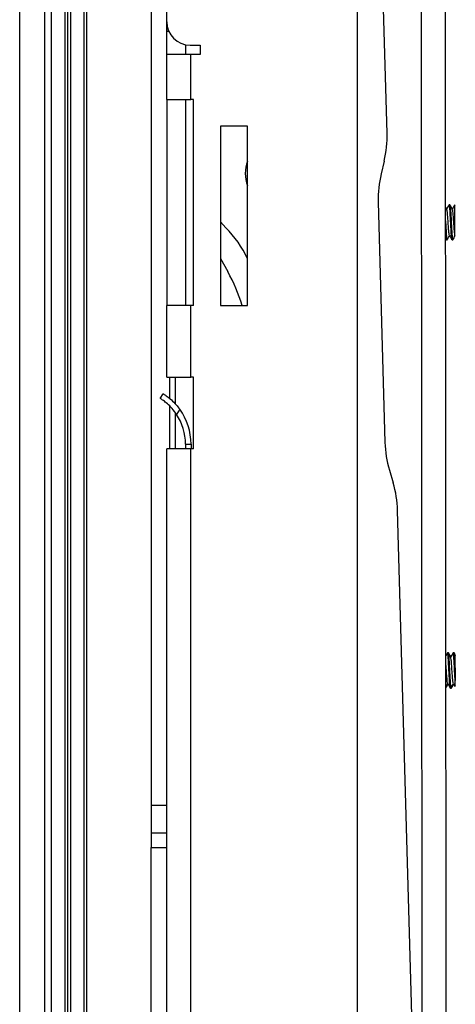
# Model space of a CAD drawing. Header units: millimetres. Extents: x 3619 to 4737, y 1503 to 2366.
# Tile 5 of 256: x 3725 to 3746, y 1853 to 1900. Entities that reach past the tile are written whole.
import ezdxf

# ---------------------------------------------------------------- set-up
doc = ezdxf.new("R2010")
doc.units = ezdxf.units.MM

msp = doc.modelspace()

# ---------------------------------------------------------------- linework, layer by layer
at = {"color": 7, "linetype": 'Continuous', "lineweight": 30}
for p, q in [((3728.2208, 1943.2685), (3728.2208, 1817.4711)), ((3731.3958, 1943.2685), (3731.3958, 1862.711)), ((3727.3252, 1943.0529), (3727.3252, 1817.1323)), ((3727.5883, 1943.1835), (3727.5883, 1817.4711)), ((3726.6928, 1833.3623), (3726.6928, 1939.4921)), ((3725.1928, 1835.6701), (3725.1928, 1937.1843)), ((3732.1358, 1899.723), (3732.1358, 1930.5028)), ((3742.5379, 1894.4691), (3741.7028, 1924.2753)), ((3741.1494, 1824.719), (3741.1494, 1919.7049)), ((3744.1501, 1902.936), (3744.1981, 1830.4613)), ((3745.3377, 1830.4621), (3745.2897, 1902.9559)), ((3732.1358, 1899.2802), (3732.1358, 1899.723)), ((3732.1358, 1898.1796), (3732.1358, 1899.2802)), ((3733.0214, 1898.6436), (3733.0214, 1898.1796)), ((3733.2365, 1898.6224), (3733.7183, 1898.6224)), ((3733.7183, 1898.6224), (3733.7183, 1898.1796)), ((3733.2754, 1898.1796), (3732.1358, 1898.1796)), ((3732.1358, 1896.0629), (3732.1358, 1898.1796)), ((3733.2754, 1896.0629), (3733.2754, 1898.1796)), ((3733.7183, 1898.1796), (3733.2754, 1898.1796)), ((3732.1358, 1896.0629), (3733.2754, 1896.0629)), ((3732.1358, 1896.0629), (3732.1358, 1886.3262)), ((3733.0214, 1896.0629), (3733.0214, 1886.3262)), ((3733.4058, 1896.0629), (3733.2754, 1896.0629)), ((3733.4058, 1886.3262), (3733.4058, 1896.0629)), ((3735.9458, 1894.7929), (3734.6758, 1894.7929)), ((3734.6758, 1894.7929), (3734.6758, 1886.3262)), ((3735.9458, 1886.3262), (3735.9458, 1894.7929)), ((3742.4017, 1893.15), (3742.2568, 1892.5418)), ((3742.1206, 1891.2227), (3742.4388, 1879.8643)), ((3745.4714, 1891.0848), (3745.4694, 1891.0814)), ((3745.5014, 1891.0871), (3745.4746, 1891.0871)), ((3734.6758, 1890.2806), (3734.9291, 1889.9982)), ((3745.2987, 1889.4925), (3745.3385, 1889.4239)), ((3745.3423, 1889.4204), (3745.3693, 1889.4204)), ((3745.6091, 1889.4206), (3745.6359, 1889.4206)), ((3734.6758, 1888.547), (3735.0191, 1887.925)), ((3733.2754, 1886.3262), (3732.1358, 1886.3262)), ((3732.1358, 1882.9396), (3732.1358, 1886.3262)), ((3733.2754, 1882.9396), (3733.2754, 1886.3262)), ((3733.4058, 1886.3262), (3733.2754, 1886.3262)), ((3734.6758, 1886.3262), (3735.9458, 1886.3262)), ((3732.1358, 1882.9396), (3733.2754, 1882.9396)), ((3732.2814, 1881.9263), (3732.2814, 1882.9396)), ((3733.4058, 1882.9396), (3733.2754, 1882.9396)), ((3733.4058, 1879.5529), (3733.4058, 1882.9396)), ((3731.8233, 1881.9387), (3731.962, 1882.1616)), ((3732.2814, 1879.5529), (3732.2814, 1881.5673)), ((3732.7509, 1881.4263), (3732.5999, 1881.1835)), ((3733.2754, 1879.5529), (3732.1358, 1879.5529)), ((3732.1358, 1811.1422), (3732.1358, 1879.5529)), ((3733.0214, 1879.7821), (3733.2839, 1879.7821)), ((3733.0214, 1879.7821), (3733.0214, 1879.5529)), ((3733.2754, 1811.1422), (3733.2754, 1879.5529)), ((3733.4058, 1879.5529), (3733.2754, 1879.5529)), ((3733.2839, 1879.7821), (3733.2839, 1879.5529)), ((3742.6487, 1878.5549), (3742.8274, 1877.9558)), ((3743.8776, 1846.6498), (3743.0372, 1876.6464)), ((3745.4195, 1869.9247), (3745.3927, 1869.9246)), ((3745.4424, 1869.9247), (3745.4195, 1869.9247)), ((3745.4424, 1869.9231), (3745.4468, 1869.9099)), ((3745.6862, 1869.9248), (3745.6593, 1869.9248)), ((3745.7091, 1869.9248), (3745.6862, 1869.9248)), ((3745.7091, 1869.9139), (3745.7132, 1869.9175)), ((3745.7555, 1869.8482), (3745.7129, 1869.9215)), ((3745.6913, 1868.4708), (3745.7489, 1868.3718)), ((3745.5271, 1868.2581), (3745.5539, 1868.2581)), ((3745.5539, 1868.2581), (3745.5769, 1868.2581)), ((3731.3958, 1862.711), (3731.3958, 1861.4119)), ((3731.3958, 1861.4119), (3731.3958, 1860.7363)), ((3731.3958, 1848.8819), (3731.3958, 1860.7363))]:
    msp.add_line(p, q, dxfattribs=at)
at = {"color": 8, "linetype": 'Continuous', "lineweight": 30}
for p, q in [((3727.4522, 1943.2268), (3727.4522, 1820.7307)), ((3728.3478, 1943.1245), (3728.3478, 1811.3277)), ((3726.3595, 1938.749), (3726.3595, 1834.1054)), ((3732.1358, 1899.2802), (3732.2288, 1899.2802)), ((3732.5354, 1882.9396), (3732.5354, 1881.6844)), ((3732.5354, 1881.2677), (3732.5354, 1879.5529)), ((3732.1358, 1862.711), (3731.3958, 1862.711)), ((3732.1358, 1861.4119), (3731.3958, 1861.4119)), ((3731.3958, 1860.7363), (3732.1358, 1860.7363))]:
    msp.add_line(p, q, dxfattribs=at)
at = {"color": 7, "linetype": 'Continuous', "lineweight": 30, "flags": 128}
msp.add_lwpolyline([(3745.7526, 1869.1078), (3745.7526, 1869.0419), (3745.7527, 1868.9762), (3745.7527, 1868.9113), (3745.7528, 1868.8475), (3745.7528, 1868.7853), (3745.7528, 1868.7249), (3745.7529, 1868.6669), (3745.7529, 1868.6115)], dxfattribs=at)
at = {"color": 7, "linetype": 'Continuous', "lineweight": 30}
for centre, radius, start, end in [((3733.2365, 1899.723), 1.1007, 180, 270), ((3737.4599, 1894.3268), 5.08, 346.60486, 1.60486), ((3737.5092, 1892.5668), 1.6679, 159.6007, 200.3993), ((3747.1986, 1891.365), 5.08, 166.60486, 181.60486), ((3731.3291, 1886.4141), 5.08, 24.65798, 44.87289), ((3727.6064, 1883.8341), 8.4667, 17.11833, 28.89326), ((3730.4814, 1879.7821), 2.8025, 360, 35.92142), ((3730.4814, 1879.7821), 2.54, 360, 33.48489), ((3747.5169, 1880.0066), 5.08, 181.60486, 196.60486), ((3737.9592, 1876.5041), 5.08, 1.60486, 16.60486)]:
    msp.add_arc(centre, radius, start, end, dxfattribs=at)
for points, knots in [([(3745.36, 1890.8747), (3745.3398, 1890.9095), (3745.319, 1890.9452), (3745.2982, 1890.981), (3745.2977, 1890.9819)], [0, 0, 0, 0, 0.9734573, 1, 1, 1, 1]), ([(3745.4685, 1891.0798), (3745.4492, 1891.0465), (3745.4114, 1890.9811), (3745.3735, 1890.9158), (3745.3548, 1890.8836)], [0, 0, 0, 0, 0.5085543, 1, 1, 1, 1]), ([(3745.4844, 1889.6392), (3745.4834, 1889.6385), (3745.4766, 1889.6331), (3745.4639, 1889.725), (3745.4463, 1889.9053), (3745.4287, 1890.1532), (3745.411, 1890.4159), (3745.3934, 1890.6499), (3745.3762, 1890.8222), (3745.3649, 1890.856), (3745.3595, 1890.8723)], [0, 0, 0, 0, 0.02341772, 0.16430926, 0.30520101, 0.44609272, 0.58698421, 0.72787554, 0.86876653, 1, 1, 1, 1]), ([(3745.6091, 1889.4282), (3745.6052, 1889.431), (3745.5966, 1889.4371), (3745.5832, 1889.5578), (3745.5687, 1889.7555), (3745.5542, 1890.0122), (3745.5397, 1890.2956), (3745.5252, 1890.5743), (3745.5107, 1890.8175), (3745.4963, 1890.9939), (3745.483, 1891.0894), (3745.4747, 1891.0796), (3745.4711, 1891.0754)], [0, 0, 0, 0, 0.083467, 0.1882481, 0.2930293, 0.3978103, 0.5025912, 0.607372, 0.7121535, 0.8169347, 0.9217161, 1, 1, 1, 1]), ([(3745.5015, 1891.0819), (3745.5056, 1891.077), (3745.5146, 1891.0666), (3745.5284, 1890.9374), (3745.5428, 1890.7342), (3745.5574, 1890.4744), (3745.5719, 1890.1902), (3745.5864, 1889.9134), (3745.6009, 1889.6736), (3745.6153, 1889.505), (3745.627, 1889.4203), (3745.6338, 1889.4294), (3745.6359, 1889.4322)], [0, 0, 0, 0, 0.0938522, 0.2013752, 0.3088981, 0.4164208, 0.5239427, 0.6314645, 0.7389871, 0.84651, 0.9540329, 1, 1, 1, 1]), ([(3745.6262, 1890.8757), (3745.606, 1890.9105), (3745.5655, 1890.9801), (3745.525, 1891.0497), (3745.5048, 1891.0845)], [0, 0, 0, 0, 0.4997875, 1, 1, 1, 1]), ([(3745.7373, 1891.0837), (3745.7171, 1891.0488), (3745.6786, 1890.9821), (3745.6399, 1890.9155), (3745.6215, 1890.8838)], [0, 0, 0, 0, 0.5235701, 1, 1, 1, 1]), ([(3745.739, 1889.676), (3745.7346, 1889.7056), (3745.7245, 1889.775), (3745.7084, 1889.9684), (3745.6907, 1890.2214), (3745.6731, 1890.4824), (3745.6555, 1890.7011), (3745.6397, 1890.8428), (3745.6299, 1890.8586), (3745.6259, 1890.865)], [0, 0, 0, 0, 0.1153698, 0.2709398, 0.426508, 0.5820734, 0.7376355, 0.8931934, 1, 1, 1, 1]), ([(3745.739, 1889.676), (3745.7389, 1889.702), (3745.7389, 1889.7542), (3745.7388, 1889.9112), (3745.7387, 1890.1101), (3745.7385, 1890.3406), (3745.7384, 1890.5773), (3745.7382, 1890.7953), (3745.7381, 1890.9674), (3745.738, 1891.0671), (3745.738, 1891.0796), (3745.738, 1891.0849)], [0, 0, 0, 0, 0.1022067, 0.2053174, 0.3122618, 0.4230125, 0.5378163, 0.6563653, 0.7788923, 0.9053714, 1, 1, 1, 1]), ([(3745.2981, 1890.3286), (3745.2985, 1890.3203), (3745.3038, 1890.2213), (3745.314, 1890.0196), (3745.3284, 1889.7641), (3745.3429, 1889.5595), (3745.3573, 1889.4435), (3745.3674, 1889.4013), (3745.3726, 1889.4258), (3745.3731, 1889.4279)], [0, 0, 0, 0, 0.0175263, 0.2102657, 0.403005, 0.5957441, 0.7884828, 0.9812207, 1, 1, 1, 1]), ([(3745.3423, 1889.4278), (3745.3414, 1889.4255), (3745.3357, 1889.4113), (3745.3252, 1889.4788), (3745.3115, 1889.6158), (3745.3025, 1889.761), (3745.2984, 1889.8279)], [0, 0, 0, 0, 0.0639683, 0.3921601, 0.7203528, 1, 1, 1, 1]), ([(3745.3728, 1889.4234), (3745.3955, 1889.4626), (3745.4342, 1889.5294), (3745.473, 1889.5963), (3745.489, 1889.6239)], [0, 0, 0, 0, 0.5861543, 1, 1, 1, 1]), ([(3745.4844, 1889.6319), (3745.5046, 1889.5971), (3745.5451, 1889.5275), (3745.5856, 1889.4578), (3745.6058, 1889.423)], [0, 0, 0, 0, 0.4997694, 1, 1, 1, 1]), ([(3745.6391, 1889.4229), (3745.6593, 1889.4577), (3745.6996, 1889.5274), (3745.74, 1889.5971), (3745.7602, 1889.6319)], [0, 0, 0, 0, 0.5002264, 1, 1, 1, 1]), ([(3745.739, 1889.5993), (3745.739, 1889.5981), (3745.739, 1889.586), (3745.739, 1889.6217), (3745.739, 1889.6656), (3745.739, 1889.676)], [0, 0, 0, 0, 0.0774588, 0.780631, 1, 1, 1, 1]), ([(3732.5999, 1881.1835), (3732.5305, 1881.2794), (3732.3917, 1881.4715), (3732.1615, 1881.6934), (3731.9698, 1881.8437), (3731.8454, 1881.9252), (3731.8303, 1881.9344), (3731.8233, 1881.9387)], [0, 0, 0, 0, 0.2093267, 0.4191391, 0.6200755, 0.8239299, 1, 1, 1, 1]), ([(3731.962, 1882.1616), (3731.972, 1882.1555), (3731.9919, 1882.1434), (3732.1433, 1882.0427), (3732.3507, 1881.8767), (3732.5692, 1881.6624), (3732.6952, 1881.4987), (3732.7509, 1881.4263)], [0, 0, 0, 0, 0.2112072, 0.4224427, 0.6323435, 0.8372323, 1, 1, 1, 1]), ([(3745.3858, 1869.9161), (3745.3668, 1869.8831), (3745.3421, 1869.8404), (3745.3173, 1869.7977), (3745.3117, 1869.788)], [0, 0, 0, 0, 0.7728387, 1, 1, 1, 1]), ([(3745.5271, 1868.2624), (3745.5266, 1868.261), (3745.5214, 1868.2458), (3745.5113, 1868.3065), (3745.4968, 1868.446), (3745.4823, 1868.668), (3745.4678, 1868.9353), (3745.4533, 1869.2211), (3745.4388, 1869.4916), (3745.4243, 1869.7183), (3745.4099, 1869.8689), (3745.3981, 1869.9363), (3745.3911, 1869.916), (3745.3889, 1869.9096)], [0, 0, 0, 0, 0.0107584, 0.1153442, 0.2199299, 0.3245152, 0.4290998, 0.5336851, 0.6382711, 0.742857, 0.8474427, 0.9520286, 1, 1, 1, 1]), ([(3745.4195, 1869.913), (3745.4222, 1869.9146), (3745.4297, 1869.9191), (3745.442, 1869.8221), (3745.4565, 1869.6422), (3745.471, 1869.3958), (3745.4855, 1869.116), (3745.5, 1868.8333), (3745.5145, 1868.5793), (3745.529, 1868.3852), (3745.5432, 1868.265), (3745.5526, 1868.2632), (3745.5572, 1868.2622)], [0, 0, 0, 0, 0.0592546, 0.164228, 0.2692008, 0.3741733, 0.4791459, 0.5841191, 0.6890921, 0.7940655, 0.899039, 1, 1, 1, 1]), ([(3745.5441, 1869.7135), (3745.5238, 1869.7483), (3745.4833, 1869.818), (3745.4429, 1869.8876), (3745.4226, 1869.9225)], [0, 0, 0, 0, 0.49976293, 1, 1, 1, 1]), ([(3745.551, 1869.741), (3745.5364, 1869.7661), (3745.5015, 1869.826), (3745.4667, 1869.886), (3745.4465, 1869.9209)], [0, 0, 0, 0, 0.4188704, 1, 1, 1, 1]), ([(3745.6555, 1869.9213), (3745.6353, 1869.8864), (3745.5967, 1869.8197), (3745.558, 1869.7531), (3745.5396, 1869.7213)], [0, 0, 0, 0, 0.5227677, 1, 1, 1, 1]), ([(3745.7529, 1868.6115), (3745.7487, 1868.6823), (3745.7397, 1868.8344), (3745.7258, 1869.1075), (3745.7113, 1869.3871), (3745.6968, 1869.6353), (3745.6823, 1869.8177), (3745.6698, 1869.9178), (3745.6622, 1869.9146), (3745.6593, 1869.9134)], [0, 0, 0, 0, 0.1347439, 0.2893378, 0.4439318, 0.5985265, 0.75312, 0.9077128, 1, 1, 1, 1]), ([(3745.6862, 1869.9232), (3745.6908, 1869.9153), (3745.7002, 1869.8992), (3745.7145, 1869.7594), (3745.7289, 1869.5498), (3745.7416, 1869.3187), (3745.7495, 1869.1666), (3745.7526, 1869.1078)], [0, 0, 0, 0, 0.2099627, 0.4276235, 0.6452841, 0.8629454, 1, 1, 1, 1]), ([(3745.7566, 1869.8067), (3745.7544, 1869.8106), (3745.7319, 1869.8493), (3745.7094, 1869.888), (3745.6892, 1869.9228)], [0, 0, 0, 0, 0.0991694, 1, 1, 1, 1]), ([(3745.7526, 1869.1078), (3745.7525, 1869.1868), (3745.7524, 1869.3564), (3745.7523, 1869.581), (3745.7522, 1869.7413), (3745.7521, 1869.818), (3745.7521, 1869.8071), (3745.7521, 1869.8041)], [0, 0, 0, 0, 0.2108478, 0.452545, 0.6871133, 0.9144472, 1, 1, 1, 1]), ([(3745.4029, 1868.4797), (3745.3988, 1868.4863), (3745.3889, 1868.5025), (3745.373, 1868.6449), (3745.3554, 1868.8648), (3745.3378, 1869.1228), (3745.3233, 1869.3405), (3745.3146, 1869.4348), (3745.3119, 1869.4648)], [0, 0, 0, 0, 0.1357383, 0.3292308, 0.5227217, 0.7162098, 0.9096951, 1, 1, 1, 1]), ([(3745.6691, 1868.4727), (3745.6636, 1868.4893), (3745.6523, 1868.5235), (3745.6351, 1868.6964), (3745.6175, 1868.9306), (3745.5998, 1869.1934), (3745.5822, 1869.4409), (3745.5646, 1869.6212), (3745.5517, 1869.713), (3745.5447, 1869.7069), (3745.5436, 1869.7058)], [0, 0, 0, 0, 0.1311274, 0.2712672, 0.4114108, 0.5515576, 0.6917072, 0.8318594, 0.9720125, 1, 1, 1, 1]), ([(3745.3127, 1868.2985), (3745.3255, 1868.3207), (3745.3569, 1868.375), (3745.3884, 1868.4293), (3745.4071, 1868.4614)], [0, 0, 0, 0, 0.4077134, 1, 1, 1, 1]), ([(3745.3142, 1868.2617), (3745.3344, 1868.2966), (3745.3692, 1868.3566), (3745.404, 1868.4166), (3745.4186, 1868.4417)], [0, 0, 0, 0, 0.5813783, 1, 1, 1, 1]), ([(3745.4025, 1868.4692), (3745.4228, 1868.4344), (3745.4633, 1868.3647), (3745.5038, 1868.2951), (3745.524, 1868.2602)], [0, 0, 0, 0, 0.4997283, 1, 1, 1, 1]), ([(3745.557, 1868.2601), (3745.5772, 1868.295), (3745.616, 1868.3622), (3745.655, 1868.4293), (3745.6737, 1868.4616)], [0, 0, 0, 0, 0.5193542, 1, 1, 1, 1]), ([(3745.5872, 1868.2727), (3745.6052, 1868.3039), (3745.6379, 1868.3603), (3745.6706, 1868.4167), (3745.6852, 1868.4418)], [0, 0, 0, 0, 0.5533552, 1, 1, 1, 1]), ([(3745.6685, 1868.4705), (3745.6888, 1868.4357), (3745.7165, 1868.388), (3745.7442, 1868.3403), (3745.7517, 1868.3275)], [0, 0, 0, 0, 0.7309963, 1, 1, 1, 1]), ([(3745.7531, 1868.3283), (3745.7531, 1868.3344), (3745.7531, 1868.3473), (3745.753, 1868.4561), (3745.7529, 1868.565), (3745.7529, 1868.6115)], [0, 0, 0, 0, 0.3360684, 0.7158535, 1, 1, 1, 1])]:
    msp.add_open_spline(points, degree=3, knots=knots, dxfattribs=at)

doc.saveas('drawing.dxf')
